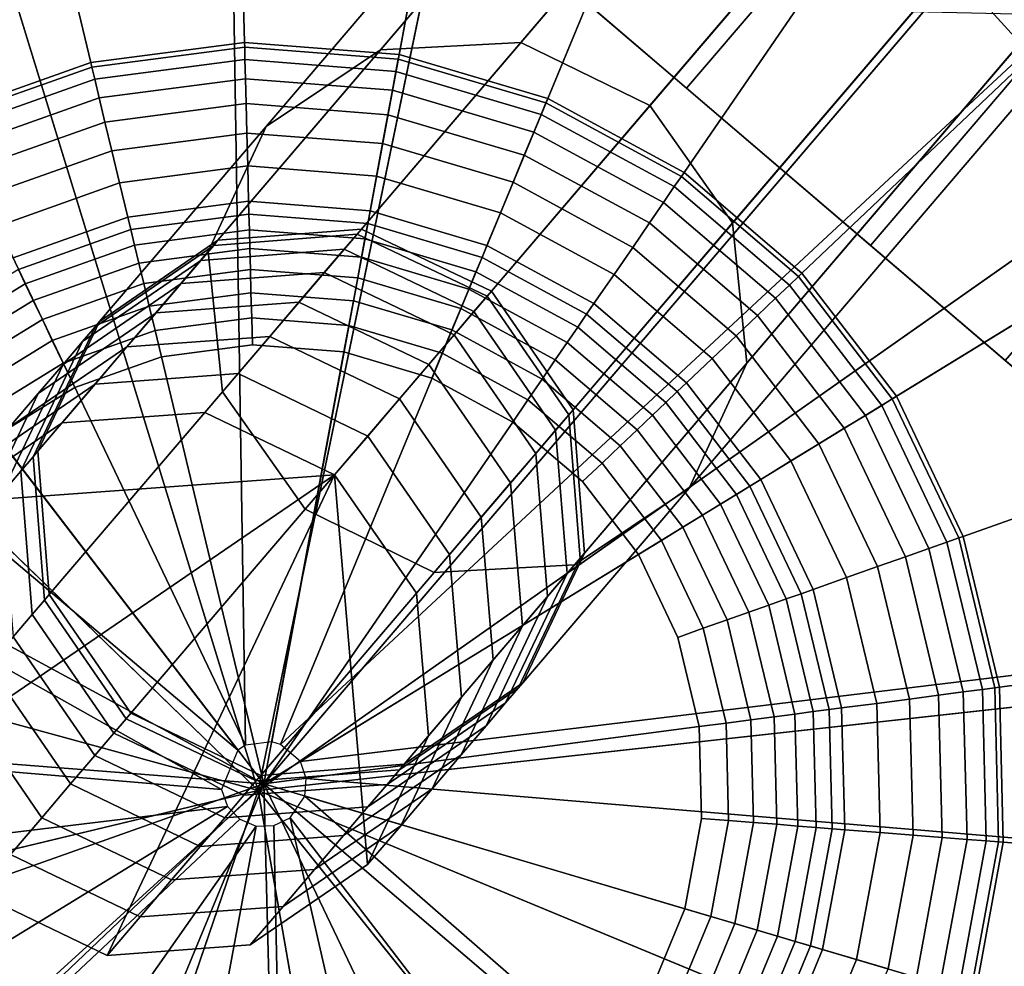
# Model space of a CAD drawing. Extents: x -43.1 to 43.1, y -41.3 to 41.3.
# Tile 11 of 256: x -27.581 to -27.032, y -32.362 to -31.834. Entities that reach past the tile are written whole.
import ezdxf

# ---------------------------------------------------------------- set-up
doc = ezdxf.new("R2010")
doc.units = 0
for name, color, linetype in [('CABLE.1', 18, 'CONTINUOUS'), ('LAMP', 7, 'CONTINUOUS'), ('LAMP_SUPPORT', 18, 'CONTINUOUS'), ('METAL_BASE', 254, 'CONTINUOUS')]:
    doc.layers.add(name, color=color, linetype=linetype)

msp = doc.modelspace()

# ---------------------------------------------------------------- linework, layer by layer
at = {"layer": 'CABLE.1'}
for points in [[(-27.1888, -31.5948, 24.5657), (-27.1319, -31.5603, 24.6119), (-27.3799, -31.8506, 25.2989), (-27.4438, -31.8934, 25.2723)], [(-27.1319, -31.5603, 24.6119), (-27.0587, -31.5621, 24.6457), (-27.3015, -31.8464, 25.3184), (-27.3799, -31.8506, 25.2989)], [(-27.0587, -31.5621, 24.6457), (-26.9886, -31.5996, 24.6581), (-27.2295, -31.8817, 25.3255), (-27.3015, -31.8464, 25.3184)], [(-27.2139, -31.6563, 24.5195), (-27.1888, -31.5948, 24.5657), (-27.4438, -31.8934, 25.2723), (-27.4761, -31.9632, 25.2456)], [(-26.9886, -31.5996, 24.6581), (-26.9406, -31.6629, 24.6457), (-27.1834, -31.9472, 25.3184), (-27.2295, -31.8817, 25.3255)], [(-27.2007, -31.7284, 24.4857), (-27.2139, -31.6563, 24.5195), (-27.4761, -31.9632, 25.2456), (-27.468, -32.0414, 25.2261)], [(-26.9406, -31.6629, 24.6457), (-26.9274, -31.735, 24.6119), (-27.1753, -32.0254, 25.2989), (-27.1834, -31.9472, 25.3184)], [(-27.1527, -31.7917, 24.4733), (-27.2007, -31.7284, 24.4857), (-27.468, -32.0414, 25.2261), (-27.4219, -32.1069, 25.219)], [(-26.9274, -31.735, 24.6119), (-26.9526, -31.7965, 24.5657), (-27.2076, -32.0952, 25.2723), (-27.1753, -32.0254, 25.2989)], [(-27.0826, -31.8293, 24.4857), (-27.1527, -31.7917, 24.4733), (-27.4219, -32.1069, 25.219), (-27.3499, -32.1422, 25.2261)], [(-26.9526, -31.7965, 24.5657), (-27.0094, -31.831, 24.5195), (-27.2715, -32.1379, 25.2456), (-27.2076, -32.0952, 25.2723)], [(-27.0094, -31.831, 24.5195), (-27.0826, -31.8293, 24.4857), (-27.3499, -32.1422, 25.2261), (-27.2715, -32.1379, 25.2456)], [(-27.3799, -31.8506, 25.2989), (-27.3015, -31.8464, 25.3184), (-27.3905, -31.9506, 26.0559), (-27.4706, -31.9568, 26.0499)], [(-27.3015, -31.8464, 25.3184), (-27.2295, -31.8817, 25.3255), (-27.318, -31.9853, 26.0581), (-27.3905, -31.9506, 26.0559)], [(-27.4438, -31.8934, 25.2723), (-27.3799, -31.8506, 25.2989), (-27.4706, -31.9568, 26.0499), (-27.5367, -32.0022, 26.0416)], [(-27.2295, -31.8817, 25.3255), (-27.1834, -31.9472, 25.3184), (-27.2724, -32.0515, 26.0559), (-27.318, -31.9853, 26.0581)], [(-27.4761, -31.9632, 25.2456), (-27.4438, -31.8934, 25.2723), (-27.5367, -32.0022, 26.0416), (-27.5712, -32.0746, 26.0334)], [(-27.4706, -31.9568, 26.0499), (-27.3905, -31.9506, 26.0559), (-27.3929, -31.9534, 26.1862), (-27.473, -31.9597, 26.1833)], [(-27.3905, -31.9506, 26.0559), (-27.318, -31.9853, 26.0581), (-27.3204, -31.988, 26.1872), (-27.3929, -31.9534, 26.1862)], [(-27.1834, -31.9472, 25.3184), (-27.1753, -32.0254, 25.2989), (-27.266, -32.1315, 26.0499), (-27.2724, -32.0515, 26.0559)], [(-27.473, -31.9597, 26.1833), (-27.3929, -31.9534, 26.1862), (-27.4002, -31.9619, 26.3426), (-27.4802, -31.9681, 26.3377)], [(-27.3929, -31.9534, 26.1862), (-27.3204, -31.988, 26.1872), (-27.3277, -31.9966, 26.3444), (-27.4002, -31.9619, 26.3426)], [(-27.5392, -32.0051, 26.1795), (-27.473, -31.9597, 26.1833), (-27.4802, -31.9681, 26.3377), (-27.5463, -32.0134, 26.331)], [(-27.5367, -32.0022, 26.0416), (-27.4706, -31.9568, 26.0499), (-27.473, -31.9597, 26.1833), (-27.5392, -32.0051, 26.1795)], [(-27.4802, -31.9681, 26.3377), (-27.4002, -31.9619, 26.3426), (-27.4113, -31.9749, 26.5091), (-27.4912, -31.981, 26.5027)], [(-27.4002, -31.9619, 26.3426), (-27.3277, -31.9966, 26.3444), (-27.3388, -32.0096, 26.5114), (-27.4113, -31.9749, 26.5091)], [(-27.468, -32.0414, 25.2261), (-27.4761, -31.9632, 25.2456), (-27.5712, -32.0746, 26.0334), (-27.5648, -32.1546, 26.0273)], [(-27.5463, -32.0134, 26.331), (-27.4802, -31.9681, 26.3377), (-27.4912, -31.981, 26.5027), (-27.5571, -32.0261, 26.4939)], [(-27.4912, -31.981, 26.5027), (-27.4113, -31.9749, 26.5091), (-27.4254, -31.9914, 26.6836), (-27.5052, -31.9973, 26.6762)], [(-27.4113, -31.9749, 26.5091), (-27.3388, -32.0096, 26.5114), (-27.3529, -32.0262, 26.6863), (-27.4254, -31.9914, 26.6836)], [(-27.5571, -32.0261, 26.4939), (-27.4912, -31.981, 26.5027), (-27.5052, -31.9973, 26.6762), (-27.571, -32.0424, 26.666)], [(-27.3204, -31.988, 26.1872), (-27.2748, -32.0543, 26.1862), (-27.2821, -32.0628, 26.3426), (-27.3277, -31.9966, 26.3444)], [(-27.318, -31.9853, 26.0581), (-27.2724, -32.0515, 26.0559), (-27.2748, -32.0543, 26.1862), (-27.3204, -31.988, 26.1872)], [(-27.5052, -31.9973, 26.6762), (-27.4254, -31.9914, 26.6836), (-27.4417, -32.0105, 26.8641), (-27.5214, -32.0164, 26.856)], [(-27.4254, -31.9914, 26.6836), (-27.3529, -32.0262, 26.6863), (-27.3692, -32.0453, 26.8671), (-27.4417, -32.0105, 26.8641)], [(-27.571, -32.0424, 26.666), (-27.5052, -31.9973, 26.6762), (-27.5214, -32.0164, 26.856), (-27.5872, -32.0613, 26.845)], [(-27.3277, -31.9966, 26.3444), (-27.2821, -32.0628, 26.3426), (-27.2932, -32.0758, 26.5091), (-27.3388, -32.0096, 26.5114)], [(-27.5738, -32.0777, 26.1756), (-27.5392, -32.0051, 26.1795), (-27.5463, -32.0134, 26.331), (-27.5807, -32.0858, 26.3243)], [(-27.5712, -32.0746, 26.0334), (-27.5367, -32.0022, 26.0416), (-27.5392, -32.0051, 26.1795), (-27.5738, -32.0777, 26.1756)], [(-27.5214, -32.0164, 26.856), (-27.4417, -32.0105, 26.8641), (-27.4594, -32.0313, 27.0486), (-27.5391, -32.0371, 27.0401)], [(-27.4417, -32.0105, 26.8641), (-27.3692, -32.0453, 26.8671), (-27.387, -32.0661, 27.0517), (-27.4594, -32.0313, 27.0486)], [(-27.3388, -32.0096, 26.5114), (-27.2932, -32.0758, 26.5091), (-27.3073, -32.0923, 26.6836), (-27.3529, -32.0262, 26.6863)], [(-27.5872, -32.0613, 26.845), (-27.5214, -32.0164, 26.856), (-27.5391, -32.0371, 27.0401), (-27.6048, -32.082, 27.0285)], [(-27.5807, -32.0858, 26.3243), (-27.5463, -32.0134, 26.331), (-27.5571, -32.0261, 26.4939), (-27.5914, -32.0983, 26.4852)], [(-27.5914, -32.0983, 26.4852), (-27.5571, -32.0261, 26.4939), (-27.571, -32.0424, 26.666), (-27.6052, -32.1144, 26.6559)], [(-27.3529, -32.0262, 26.6863), (-27.3073, -32.0923, 26.6836), (-27.3236, -32.1114, 26.8641), (-27.3692, -32.0453, 26.8671)], [(-27.1753, -32.0254, 25.2989), (-27.2076, -32.0952, 25.2723), (-27.3005, -32.2039, 26.0416), (-27.266, -32.1315, 26.0499)], [(-27.5391, -32.0371, 27.0401), (-27.4594, -32.0313, 27.0486), (-27.4779, -32.0529, 27.2346), (-27.5576, -32.0587, 27.2261)], [(-27.4594, -32.0313, 27.0486), (-27.387, -32.0661, 27.0517), (-27.4055, -32.0877, 27.2378), (-27.4779, -32.0529, 27.2346)], [(-27.6048, -32.082, 27.0285), (-27.5391, -32.0371, 27.0401), (-27.5576, -32.0587, 27.2261), (-27.6233, -32.1036, 27.2143)], [(-27.6052, -32.1144, 26.6559), (-27.571, -32.0424, 26.666), (-27.5872, -32.0613, 26.845), (-27.6213, -32.1333, 26.8339)], [(-27.4219, -32.1069, 25.219), (-27.468, -32.0414, 25.2261), (-27.5648, -32.1546, 26.0273), (-27.5192, -32.2208, 26.0251)], [(-27.3692, -32.0453, 26.8671), (-27.3236, -32.1114, 26.8641), (-27.3413, -32.1322, 27.0486), (-27.387, -32.0661, 27.0517)], [(-27.4055, -32.0877, 27.2378), (-27.6233, -32.1036, 27.2143), (-27.5576, -32.0587, 27.2261), (-27.4779, -32.0529, 27.2346)], [(-27.2748, -32.0543, 26.1862), (-27.2685, -32.1344, 26.1833), (-27.2757, -32.1428, 26.3377), (-27.2821, -32.0628, 26.3426)], [(-27.2724, -32.0515, 26.0559), (-27.266, -32.1315, 26.0499), (-27.2685, -32.1344, 26.1833), (-27.2748, -32.0543, 26.1862)], [(-27.387, -32.0661, 27.0517), (-27.3413, -32.1322, 27.0486), (-27.3598, -32.1538, 27.2346), (-27.4055, -32.0877, 27.2378)], [(-27.2821, -32.0628, 26.3426), (-27.2757, -32.1428, 26.3377), (-27.2866, -32.1557, 26.5027), (-27.2932, -32.0758, 26.5091)], [(-27.5648, -32.1546, 26.0273), (-27.5712, -32.0746, 26.0334), (-27.5738, -32.0777, 26.1756), (-27.5674, -32.1578, 26.1727)], [(-27.2932, -32.0758, 26.5091), (-27.2866, -32.1557, 26.5027), (-27.3006, -32.1721, 26.6762), (-27.3073, -32.0923, 26.6836)], [(-27.5674, -32.1578, 26.1727), (-27.5738, -32.0777, 26.1756), (-27.5807, -32.0858, 26.3243), (-27.5743, -32.1658, 26.3193)], [(-27.4055, -32.0877, 27.2378), (-27.6506, -32.2551, 27.194), (-27.6573, -32.1754, 27.2026), (-27.6233, -32.1036, 27.2143)], [(-27.4055, -32.0877, 27.2378), (-27.5325, -32.356, 27.194), (-27.6049, -32.3212, 27.1909), (-27.6506, -32.2551, 27.194)], [(-27.5743, -32.1658, 26.3193), (-27.5807, -32.0858, 26.3243), (-27.5914, -32.0983, 26.4852), (-27.5849, -32.1782, 26.4788)], [(-27.4055, -32.0877, 27.2378), (-27.3871, -32.3053, 27.2143), (-27.4527, -32.3501, 27.2026), (-27.5325, -32.356, 27.194)], [(-27.4055, -32.0877, 27.2378), (-27.3598, -32.1538, 27.2346), (-27.353, -32.2334, 27.2261), (-27.3871, -32.3053, 27.2143)], [(-27.3073, -32.0923, 26.6836), (-27.3006, -32.1721, 26.6762), (-27.3169, -32.1911, 26.856), (-27.3236, -32.1114, 26.8641)], [(-27.2076, -32.0952, 25.2723), (-27.2715, -32.1379, 25.2456), (-27.3666, -32.2493, 26.0334), (-27.3005, -32.2039, 26.0416)], [(-27.3499, -32.1422, 25.2261), (-27.4219, -32.1069, 25.219), (-27.5192, -32.2208, 26.0251), (-27.4467, -32.2555, 26.0273)], [(-27.3236, -32.1114, 26.8641), (-27.3169, -32.1911, 26.856), (-27.3346, -32.2118, 27.0401), (-27.3413, -32.1322, 27.0486)], [(-27.3413, -32.1322, 27.0486), (-27.3346, -32.2118, 27.0401), (-27.353, -32.2334, 27.2261), (-27.3598, -32.1538, 27.2346)], [(-27.266, -32.1315, 26.0499), (-27.3005, -32.2039, 26.0416), (-27.303, -32.2069, 26.1795), (-27.2685, -32.1344, 26.1833)], [(-27.2715, -32.1379, 25.2456), (-27.3499, -32.1422, 25.2261), (-27.4467, -32.2555, 26.0273), (-27.3666, -32.2493, 26.0334)], [(-27.2685, -32.1344, 26.1833), (-27.303, -32.2069, 26.1795), (-27.3101, -32.2151, 26.331), (-27.2757, -32.1428, 26.3377)], [(-27.2757, -32.1428, 26.3377), (-27.3101, -32.2151, 26.331), (-27.3209, -32.2279, 26.4939), (-27.2866, -32.1557, 26.5027)], [(-27.5219, -32.224, 26.1717), (-27.5674, -32.1578, 26.1727), (-27.5743, -32.1658, 26.3193), (-27.5287, -32.232, 26.3175)], [(-27.5192, -32.2208, 26.0251), (-27.5648, -32.1546, 26.0273), (-27.5674, -32.1578, 26.1727), (-27.5219, -32.224, 26.1717)], [(-27.2866, -32.1557, 26.5027), (-27.3209, -32.2279, 26.4939), (-27.3348, -32.2441, 26.666), (-27.3006, -32.1721, 26.6762)], [(-27.5287, -32.232, 26.3175), (-27.5743, -32.1658, 26.3193), (-27.5849, -32.1782, 26.4788), (-27.5393, -32.2444, 26.4765)], [(-27.3006, -32.1721, 26.6762), (-27.3348, -32.2441, 26.666), (-27.351, -32.263, 26.845), (-27.3169, -32.1911, 26.856)], [(-27.5393, -32.2444, 26.4765), (-27.5849, -32.1782, 26.4788), (-27.5986, -32.1942, 26.6485), (-27.5529, -32.2603, 26.6457)], [(-27.3169, -32.1911, 26.856), (-27.351, -32.263, 26.845), (-27.3686, -32.2837, 27.0285), (-27.3346, -32.2118, 27.0401)], [(-27.5529, -32.2603, 26.6457), (-27.5986, -32.1942, 26.6485), (-27.6146, -32.213, 26.8259), (-27.5689, -32.2791, 26.8229)], [(-27.3005, -32.2039, 26.0416), (-27.3666, -32.2493, 26.0334), (-27.3692, -32.2524, 26.1756), (-27.303, -32.2069, 26.1795)], [(-27.303, -32.2069, 26.1795), (-27.3692, -32.2524, 26.1756), (-27.3762, -32.2605, 26.3243), (-27.3101, -32.2151, 26.331)], [(-27.5689, -32.2791, 26.8229), (-27.6146, -32.213, 26.8259), (-27.6322, -32.2335, 27.0085), (-27.5865, -32.2996, 27.0054)], [(-27.3346, -32.2118, 27.0401), (-27.3686, -32.2837, 27.0285), (-27.3871, -32.3053, 27.2143), (-27.353, -32.2334, 27.2261)], [(-27.3101, -32.2151, 26.331), (-27.3762, -32.2605, 26.3243), (-27.3869, -32.273, 26.4852), (-27.3209, -32.2279, 26.4939)], [(-27.4493, -32.2586, 26.1727), (-27.5219, -32.224, 26.1717), (-27.5287, -32.232, 26.3175), (-27.4562, -32.2666, 26.3193)], [(-27.4467, -32.2555, 26.0273), (-27.5192, -32.2208, 26.0251), (-27.5219, -32.224, 26.1717), (-27.4493, -32.2586, 26.1727)], [(-27.3209, -32.2279, 26.4939), (-27.3869, -32.273, 26.4852), (-27.4006, -32.2891, 26.6559), (-27.3348, -32.2441, 26.666)], [(-27.4562, -32.2666, 26.3193), (-27.5287, -32.232, 26.3175), (-27.5393, -32.2444, 26.4765), (-27.4668, -32.2791, 26.4788)], [(-27.4668, -32.2791, 26.4788), (-27.5393, -32.2444, 26.4765), (-27.5529, -32.2603, 26.6457), (-27.4805, -32.2951, 26.6485)], [(-27.3348, -32.2441, 26.666), (-27.4006, -32.2891, 26.6559), (-27.4167, -32.308, 26.8339), (-27.351, -32.263, 26.845)], [(-27.3692, -32.2524, 26.1756), (-27.4493, -32.2586, 26.1727), (-27.4562, -32.2666, 26.3193), (-27.3762, -32.2605, 26.3243)], [(-27.3666, -32.2493, 26.0334), (-27.4467, -32.2555, 26.0273), (-27.4493, -32.2586, 26.1727), (-27.3692, -32.2524, 26.1756)], [(-27.4805, -32.2951, 26.6485), (-27.5529, -32.2603, 26.6457), (-27.5689, -32.2791, 26.8229), (-27.4965, -32.3138, 26.8259)], [(-27.3762, -32.2605, 26.3243), (-27.4562, -32.2666, 26.3193), (-27.4668, -32.2791, 26.4788), (-27.3869, -32.273, 26.4852)], [(-27.351, -32.263, 26.845), (-27.4167, -32.308, 26.8339), (-27.4343, -32.3286, 27.017), (-27.3686, -32.2837, 27.0285)], [(-27.3869, -32.273, 26.4852), (-27.4668, -32.2791, 26.4788), (-27.4805, -32.2951, 26.6485), (-27.4006, -32.2891, 26.6559)], [(-27.4965, -32.3138, 26.8259), (-27.5689, -32.2791, 26.8229), (-27.5865, -32.2996, 27.0054), (-27.5141, -32.3344, 27.0085)], [(-27.3686, -32.2837, 27.0285), (-27.4343, -32.3286, 27.017), (-27.4527, -32.3501, 27.2026), (-27.3871, -32.3053, 27.2143)], [(-27.4006, -32.2891, 26.6559), (-27.4805, -32.2951, 26.6485), (-27.4965, -32.3138, 26.8259), (-27.4167, -32.308, 26.8339)], [(-27.5141, -32.3344, 27.0085), (-27.5865, -32.2996, 27.0054), (-27.6049, -32.3212, 27.1909), (-27.5325, -32.356, 27.194)], [(-27.4167, -32.308, 26.8339), (-27.4965, -32.3138, 26.8259), (-27.5141, -32.3344, 27.0085), (-27.4343, -32.3286, 27.017)], [(-27.4343, -32.3286, 27.017), (-27.5141, -32.3344, 27.0085), (-27.5325, -32.356, 27.194), (-27.4527, -32.3501, 27.2026)]]:
    msp.add_3dface(points, dxfattribs=at)
at = {"layer": 'LAMP'}
for points in [[(-27.4838, -31.5074, 31.956), (-27.6708, -31.54, 31.956), (-27.4481, -32.264, 31.956), (-27.2945, -31.5223, 31.956)], [(-27.1149, -31.5838, 31.956), (-27.2945, -31.5223, 31.956), (-27.4481, -32.264, 31.956), (-26.9562, -31.688, 31.956)], [(-27.8439, -31.6182, 31.956), (-27.992, -31.7369, 31.956), (-27.4481, -32.264, 31.956), (-27.6708, -31.54, 31.956)], [(-27.4764, -31.6644, 35.0862), (-27.3264, -31.6762, 35.0862), (-27.4481, -32.264, 35.0862), (-27.6246, -31.6903, 35.0862)], [(-27.1841, -31.725, 35.0862), (-27.0583, -31.8076, 35.0862), (-27.4481, -32.264, 35.0862), (-27.3264, -31.6762, 35.0862)], [(-27.7617, -31.7522, 35.0862), (-27.6246, -31.6903, 35.0862), (-27.4481, -32.264, 35.0862), (-27.8791, -31.8463, 35.0862)], [(-26.9562, -31.688, 31.956), (-27.4481, -32.264, 31.956), (-26.8284, -31.8284, 31.956)], [(-26.99, -31.7277, 35.0649), (-26.8711, -31.8584, 35.0649), (-26.9571, -31.9188, 35.0862), (-27.0583, -31.8076, 35.0862)], [(-28.106, -31.8887, 31.956), (-28.1787, -32.0641, 31.956), (-27.4481, -32.264, 31.956), (-27.992, -31.7369, 31.956)], [(-27.0583, -31.8076, 35.0862), (-26.9571, -31.9188, 35.0862), (-27.4481, -32.264, 35.0862)], [(-26.7396, -31.9962, 31.956), (-26.8284, -31.8284, 31.956), (-27.4481, -32.264, 31.956), (-26.6953, -32.1808, 31.956)], [(-27.9694, -31.9666, 35.0862), (-27.8791, -31.8463, 35.0862), (-27.4481, -32.264, 35.0862), (-28.027, -32.1056, 35.0862)], [(-26.8867, -32.0518, 35.0862), (-26.8515, -32.1981, 35.0862), (-27.4481, -32.264, 35.0862), (-26.9571, -31.9188, 35.0862)], [(-28.2054, -32.2521, 31.956), (-28.1846, -32.4408, 31.956), (-27.4481, -32.264, 31.956), (-28.1787, -32.0641, 31.956)], [(-28.0482, -32.2545, 35.0862), (-28.027, -32.1056, 35.0862), (-27.4481, -32.264, 35.0862), (-28.0317, -32.4041, 35.0862)], [(-26.6982, -32.3707, 31.956), (-26.6953, -32.1808, 31.956), (-27.4481, -32.264, 31.956), (-26.7483, -32.5538, 31.956)], [(-26.8539, -32.3485, 35.0862), (-26.8936, -32.4936, 35.0862), (-27.4481, -32.264, 35.0862), (-26.8515, -32.1981, 35.0862)], [(-28.1175, -32.6184, 31.956), (-28.0083, -32.7737, 31.956), (-27.4481, -32.264, 31.956), (-28.1846, -32.4408, 31.956)], [(-27.9785, -32.5448, 35.0862), (-28.0317, -32.4041, 35.0862), (-27.4481, -32.264, 35.0862), (-27.892, -32.6679, 35.0862)], [(-27.8639, -32.897, 31.956), (-27.6934, -32.9805, 31.956), (-27.4481, -32.264, 31.956), (-28.0083, -32.7737, 31.956)], [(-27.7776, -32.7656, 35.0862), (-27.892, -32.6679, 35.0862), (-27.4481, -32.264, 35.0862), (-27.6425, -32.8318, 35.0862)], [(-27.5075, -33.0191, 31.956), (-27.3179, -33.0101, 31.956), (-27.4481, -32.264, 31.956), (-27.6934, -32.9805, 31.956)], [(-27.4952, -32.8623, 35.0862), (-27.6425, -32.8318, 35.0862), (-27.4481, -32.264, 35.0862), (-27.3449, -32.8552, 35.0862)], [(-27.2011, -32.811, 35.0862), (-27.3449, -32.8552, 35.0862), (-27.4481, -32.264, 35.0862), (-27.0728, -32.7324, 35.0862)], [(-27.1364, -32.9543, 31.956), (-26.9745, -32.8551, 31.956), (-27.4481, -32.264, 31.956), (-27.3179, -33.0101, 31.956)], [(-26.9681, -32.6243, 35.0862), (-27.0728, -32.7324, 35.0862), (-27.4481, -32.264, 35.0862), (-26.8936, -32.4936, 35.0862)], [(-26.8424, -32.7187, 31.956), (-26.7483, -32.5538, 31.956), (-27.4481, -32.264, 31.956), (-26.9745, -32.8551, 31.956)]]:
    msp.add_3dface(points, dxfattribs=at)
at = {"layer": 'LAMP_SUPPORT'}
for points in [[(-27.4553, -32.2387, 31.3898), (-27.8566, -31.3973, 31.3898), (-27.6682, -31.3306, 31.3898), (-27.47, -31.3045, 31.3898)], [(-27.4406, -32.2368, 31.3898), (-27.4553, -32.2387, 31.3898), (-27.47, -31.3045, 31.3898), (-27.2707, -31.3202, 31.3898)], [(-27.4358, -32.2382, 31.3898), (-27.4406, -32.2368, 31.3898), (-27.2707, -31.3202, 31.3898), (-27.0791, -31.377, 31.3898)], [(-27.4358, -32.2382, 31.3898), (-27.0791, -31.377, 31.3898), (-26.9034, -31.4724, 31.3898), (-26.7514, -31.6022, 31.3898)], [(-27.4553, -32.2387, 31.3898), (-27.4595, -32.2414, 31.3898), (-28.027, -31.5018, 31.3898), (-27.8566, -31.3973, 31.3898)], [(-27.4651, -31.4924, 27.6063), (-27.6243, -31.5133, 27.6063), (-27.5416, -31.8577, 27.6063), (-27.4558, -31.8464, 27.6063)], [(-27.305, -31.505, 27.6063), (-27.4651, -31.4924, 27.6063), (-27.4558, -31.8464, 27.6063), (-27.3695, -31.8532, 27.6063)], [(-27.4595, -32.2414, 31.3898), (-28.172, -31.6394, 31.3898), (-28.027, -31.5018, 31.3898)], [(-27.151, -31.5506, 27.6063), (-27.305, -31.505, 27.6063), (-27.3695, -31.8532, 27.6063), (-27.2865, -31.8777, 27.6063)], [(-27.6243, -31.5133, 27.6063), (-27.7757, -31.5669, 27.6063), (-27.6232, -31.8866, 27.6063), (-27.5416, -31.8577, 27.6063)], [(-27.0099, -31.6272, 27.6063), (-27.151, -31.5506, 27.6063), (-27.2865, -31.8777, 27.6063), (-27.2104, -31.9191, 27.6063)], [(-27.4246, -32.2478, 31.3898), (-27.4358, -32.2382, 31.3898), (-26.7514, -31.6022, 31.3898), (-26.6298, -31.7607, 31.3898)], [(-26.8877, -31.7315, 27.6063), (-27.0099, -31.6272, 27.6063), (-27.2104, -31.9191, 27.6063), (-27.1446, -31.9753, 27.6063)], [(-27.4595, -32.2414, 31.3898), (-27.4687, -32.2634, 31.3898), (-28.2852, -31.8041, 31.3898), (-28.172, -31.6394, 31.3898)], [(-26.79, -31.8589, 27.6063), (-26.8877, -31.7315, 27.6063), (-27.1446, -31.9753, 27.6063), (-27.0919, -32.0439, 27.6063)], [(-27.4246, -32.2478, 31.3898), (-26.6298, -31.7607, 31.3898), (-26.5437, -31.9412, 31.3898), (-26.4971, -32.1355, 31.3898)], [(-27.4687, -32.2634, 31.3898), (-28.3981, -32.1853, 31.3898), (-28.3617, -31.9888, 31.3898), (-28.2852, -31.8041, 31.3898)], [(-27.4558, -31.8464, 27.6063), (-27.5416, -31.8577, 27.6063), (-27.541, -31.8602, 27.5867), (-27.4557, -31.849, 27.5867)], [(-27.3695, -31.8532, 27.6063), (-27.4558, -31.8464, 27.6063), (-27.4557, -31.849, 27.5867), (-27.37, -31.8557, 27.5867)], [(-27.4557, -31.849, 27.5867), (-27.541, -31.8602, 27.5867), (-27.5394, -31.867, 27.5344), (-27.4556, -31.8559, 27.5344)], [(-27.37, -31.8557, 27.5867), (-27.4557, -31.849, 27.5867), (-27.4556, -31.8559, 27.5344), (-27.3713, -31.8626, 27.5344)], [(-27.5416, -31.8577, 27.6063), (-27.6232, -31.8866, 27.6063), (-27.6221, -31.8889, 27.5867), (-27.541, -31.8602, 27.5867)], [(-27.4556, -31.8559, 27.5344), (-27.5394, -31.867, 27.5344), (-27.5369, -31.8774, 27.4592), (-27.4553, -31.8667, 27.4592)], [(-27.3713, -31.8626, 27.5344), (-27.4556, -31.8559, 27.5344), (-27.4553, -31.8667, 27.4592), (-27.3732, -31.8731, 27.4592)], [(-27.2875, -31.8802, 27.5867), (-27.37, -31.8557, 27.5867), (-27.3713, -31.8626, 27.5344), (-27.2902, -31.8866, 27.5344)], [(-27.2865, -31.8777, 27.6063), (-27.3695, -31.8532, 27.6063), (-27.37, -31.8557, 27.5867), (-27.2875, -31.8802, 27.5867)], [(-27.541, -31.8602, 27.5867), (-27.6221, -31.8889, 27.5867), (-27.6191, -31.8952, 27.5344), (-27.5394, -31.867, 27.5344)], [(-27.2902, -31.8866, 27.5344), (-27.3713, -31.8626, 27.5344), (-27.3732, -31.8731, 27.4592), (-27.2943, -31.8965, 27.4592)], [(-26.7208, -32.0039, 27.6063), (-26.79, -31.8589, 27.6063), (-27.0919, -32.0439, 27.6063), (-27.0547, -32.1221, 27.6063)], [(-27.5394, -31.867, 27.5344), (-27.6191, -31.8952, 27.5344), (-27.6145, -31.9049, 27.4592), (-27.5369, -31.8774, 27.4592)], [(-27.4553, -31.8667, 27.4592), (-27.5369, -31.8774, 27.4592), (-27.5337, -31.8909, 27.3708), (-27.4549, -31.8805, 27.3708)], [(-27.3732, -31.8731, 27.4592), (-27.4553, -31.8667, 27.4592), (-27.4549, -31.8805, 27.3708), (-27.3757, -31.8868, 27.3708)], [(-27.2943, -31.8965, 27.4592), (-27.3732, -31.8731, 27.4592), (-27.3757, -31.8868, 27.3708), (-27.2996, -31.9093, 27.3708)], [(-27.5369, -31.8774, 27.4592), (-27.6145, -31.9049, 27.4592), (-27.6085, -31.9174, 27.3708), (-27.5337, -31.8909, 27.3708)], [(-27.2104, -31.9191, 27.6063), (-27.2865, -31.8777, 27.6063), (-27.2875, -31.8802, 27.5867), (-27.2119, -31.9212, 27.5867)], [(-27.4549, -31.8805, 27.3708), (-27.5337, -31.8909, 27.3708), (-27.5298, -31.9069, 27.2792), (-27.4545, -31.897, 27.2792)], [(-27.3757, -31.8868, 27.3708), (-27.4549, -31.8805, 27.3708), (-27.4545, -31.897, 27.2792), (-27.3787, -31.9029, 27.2792)], [(-27.2119, -31.9212, 27.5867), (-27.2875, -31.8802, 27.5867), (-27.2902, -31.8866, 27.5344), (-27.2159, -31.9269, 27.5344)], [(-27.2996, -31.9093, 27.3708), (-27.3757, -31.8868, 27.3708), (-27.3787, -31.9029, 27.2792), (-27.3059, -31.9245, 27.2792)], [(-27.2159, -31.9269, 27.5344), (-27.2902, -31.8866, 27.5344), (-27.2943, -31.8965, 27.4592), (-27.2219, -31.9358, 27.4592)], [(-27.5337, -31.8909, 27.3708), (-27.6085, -31.9174, 27.3708), (-27.6015, -31.9323, 27.2792), (-27.5298, -31.9069, 27.2792)], [(-27.4545, -31.897, 27.2792), (-27.5298, -31.9069, 27.2792), (-27.5255, -31.9248, 27.1939), (-27.454, -31.9154, 27.1939)], [(-27.3787, -31.9029, 27.2792), (-27.4545, -31.897, 27.2792), (-27.454, -31.9154, 27.1939), (-27.3821, -31.921, 27.1939)], [(-27.2219, -31.9358, 27.4592), (-27.2943, -31.8965, 27.4592), (-27.2996, -31.9093, 27.3708), (-27.2298, -31.9472, 27.3708)], [(-27.5298, -31.9069, 27.2792), (-27.6015, -31.9323, 27.2792), (-27.5935, -31.9489, 27.1939), (-27.5255, -31.9248, 27.1939)], [(-27.3059, -31.9245, 27.2792), (-27.3787, -31.9029, 27.2792), (-27.3821, -31.921, 27.1939), (-27.3129, -31.9415, 27.1939)], [(-27.2298, -31.9472, 27.3708), (-27.2996, -31.9093, 27.3708), (-27.3059, -31.9245, 27.2792), (-27.2391, -31.9608, 27.2792)], [(-27.454, -31.9154, 27.1939), (-27.5255, -31.9248, 27.1939), (-27.5209, -31.944, 27.1249), (-27.4535, -31.9351, 27.1249)], [(-27.3821, -31.921, 27.1939), (-27.454, -31.9154, 27.1939), (-27.4535, -31.9351, 27.1249), (-27.3857, -31.9405, 27.1249)], [(-27.3129, -31.9415, 27.1939), (-27.3821, -31.921, 27.1939), (-27.3857, -31.9405, 27.1249), (-27.3205, -31.9598, 27.1249)], [(-27.1465, -31.9771, 27.5867), (-27.2119, -31.9212, 27.5867), (-27.2159, -31.9269, 27.5344), (-27.1516, -31.9819, 27.5344)], [(-27.1446, -31.9753, 27.6063), (-27.2104, -31.9191, 27.6063), (-27.2119, -31.9212, 27.5867), (-27.1465, -31.9771, 27.5867)], [(-27.5255, -31.9248, 27.1939), (-27.5935, -31.9489, 27.1939), (-27.585, -31.9667, 27.1249), (-27.5209, -31.944, 27.1249)], [(-27.2391, -31.9608, 27.2792), (-27.3059, -31.9245, 27.2792), (-27.3129, -31.9415, 27.1939), (-27.2495, -31.9759, 27.1939)], [(-27.1516, -31.9819, 27.5344), (-27.2159, -31.9269, 27.5344), (-27.2219, -31.9358, 27.4592), (-27.1593, -31.9892, 27.4592)], [(-27.4535, -31.9351, 27.1249), (-27.5209, -31.944, 27.1249), (-27.5192, -31.9509, 27.1077), (-27.4533, -31.9423, 27.1077)], [(-27.3857, -31.9405, 27.1249), (-27.4535, -31.9351, 27.1249), (-27.4533, -31.9423, 27.1077), (-27.387, -31.9475, 27.1077)], [(-27.1593, -31.9892, 27.4592), (-27.2219, -31.9358, 27.4592), (-27.2298, -31.9472, 27.3708), (-27.1694, -31.9988, 27.3708)], [(-27.5209, -31.944, 27.1249), (-27.585, -31.9667, 27.1249), (-27.5819, -31.9731, 27.1077), (-27.5192, -31.9509, 27.1077)], [(-27.4533, -31.9423, 27.1077), (-27.5192, -31.9509, 27.1077), (-27.5172, -31.9595, 27.0919), (-27.4531, -31.9511, 27.0919)], [(-27.387, -31.9475, 27.1077), (-27.4533, -31.9423, 27.1077), (-27.4531, -31.9511, 27.0919), (-27.3886, -31.9561, 27.0919)], [(-27.3205, -31.9598, 27.1249), (-27.3857, -31.9405, 27.1249), (-27.387, -31.9475, 27.1077), (-27.3232, -31.9664, 27.1077)], [(-27.2495, -31.9759, 27.1939), (-27.3129, -31.9415, 27.1939), (-27.3205, -31.9598, 27.1249), (-27.2607, -31.9922, 27.1249)], [(-27.5192, -31.9509, 27.1077), (-27.5819, -31.9731, 27.1077), (-27.5782, -31.9811, 27.0919), (-27.5172, -31.9595, 27.0919)], [(-27.4531, -31.9511, 27.0919), (-27.5172, -31.9595, 27.0919), (-27.5148, -31.9696, 27.0779), (-27.4528, -31.9614, 27.0779)], [(-27.3886, -31.9561, 27.0919), (-27.4531, -31.9511, 27.0919), (-27.4528, -31.9614, 27.0779), (-27.3905, -31.9663, 27.0779)], [(-27.3232, -31.9664, 27.1077), (-27.387, -31.9475, 27.1077), (-27.3886, -31.9561, 27.0919), (-27.3266, -31.9745, 27.0919)], [(-27.1694, -31.9988, 27.3708), (-27.2298, -31.9472, 27.3708), (-27.2391, -31.9608, 27.2792), (-27.1813, -32.0101, 27.2792)], [(-27.3266, -31.9745, 27.0919), (-27.3886, -31.9561, 27.0919), (-27.3905, -31.9663, 27.0779), (-27.3306, -31.9841, 27.0779)], [(-27.5172, -31.9595, 27.0919), (-27.5782, -31.9811, 27.0919), (-27.5737, -31.9904, 27.0779), (-27.5148, -31.9696, 27.0779)], [(-27.4528, -31.9614, 27.0779), (-27.5148, -31.9696, 27.0779), (-27.512, -31.981, 27.0662), (-27.4525, -31.9731, 27.0662)], [(-27.3905, -31.9663, 27.0779), (-27.4528, -31.9614, 27.0779), (-27.4525, -31.9731, 27.0662), (-27.3926, -31.9779, 27.0662)], [(-27.2607, -31.9922, 27.1249), (-27.3205, -31.9598, 27.1249), (-27.3232, -31.9664, 27.1077), (-27.2648, -31.9981, 27.1077)], [(-27.1813, -32.0101, 27.2792), (-27.2391, -31.9608, 27.2792), (-27.2495, -31.9759, 27.1939), (-27.1947, -32.0228, 27.1939)], [(-27.3306, -31.9841, 27.0779), (-27.3905, -31.9663, 27.0779), (-27.3926, -31.9779, 27.0662), (-27.3351, -31.9949, 27.0662)], [(-27.2648, -31.9981, 27.1077), (-27.3232, -31.9664, 27.1077), (-27.3266, -31.9745, 27.0919), (-27.2698, -32.0054, 27.0919)], [(-27.5819, -31.9731, 27.1077), (-27.6387, -32.0079, 27.1077), (-27.6333, -32.0149, 27.0919), (-27.5782, -31.9811, 27.0919)], [(-27.5148, -31.9696, 27.0779), (-27.5737, -31.9904, 27.0779), (-27.5686, -32.001, 27.0662), (-27.512, -31.981, 27.0662)], [(-27.4525, -31.9731, 27.0662), (-27.512, -31.981, 27.0662), (-27.509, -31.9936, 27.0573), (-27.4522, -31.9861, 27.0573)], [(-27.3926, -31.9779, 27.0662), (-27.4525, -31.9731, 27.0662), (-27.4522, -31.9861, 27.0573), (-27.395, -31.9906, 27.0573)], [(-27.3351, -31.9949, 27.0662), (-27.3926, -31.9779, 27.0662), (-27.395, -31.9906, 27.0573), (-27.34, -32.0069, 27.0573)], [(-27.2698, -32.0054, 27.0919), (-27.3266, -31.9745, 27.0919), (-27.3306, -31.9841, 27.0779), (-27.2756, -32.0139, 27.0779)], [(-27.1947, -32.0228, 27.1939), (-27.2495, -31.9759, 27.1939), (-27.2607, -31.9922, 27.1249), (-27.209, -32.0364, 27.1249)], [(-27.0942, -32.0453, 27.5867), (-27.1465, -31.9771, 27.5867), (-27.1516, -31.9819, 27.5344), (-27.1001, -32.049, 27.5344)], [(-27.0919, -32.0439, 27.6063), (-27.1446, -31.9753, 27.6063), (-27.1465, -31.9771, 27.5867), (-27.0942, -32.0453, 27.5867)], [(-27.5782, -31.9811, 27.0919), (-27.6333, -32.0149, 27.0919), (-27.627, -32.0231, 27.0779), (-27.5737, -31.9904, 27.0779)], [(-27.512, -31.981, 27.0662), (-27.5686, -32.001, 27.0662), (-27.5631, -32.0128, 27.0573), (-27.509, -31.9936, 27.0573)], [(-27.2756, -32.0139, 27.0779), (-27.3306, -31.9841, 27.0779), (-27.3351, -31.9949, 27.0662), (-27.2823, -32.0236, 27.0662)], [(-27.1001, -32.049, 27.5344), (-27.1516, -31.9819, 27.5344), (-27.1593, -31.9892, 27.4592), (-27.1092, -32.0546, 27.4592)], [(-27.4522, -31.9861, 27.0573), (-27.509, -31.9936, 27.0573), (-27.5057, -32.0073, 27.0516), (-27.4518, -32.0002, 27.0516)], [(-27.395, -31.9906, 27.0573), (-27.4522, -31.9861, 27.0573), (-27.4518, -32.0002, 27.0516), (-27.3976, -32.0045, 27.0516)], [(-27.1092, -32.0546, 27.4592), (-27.1593, -31.9892, 27.4592), (-27.1694, -31.9988, 27.3708), (-27.1211, -32.0618, 27.3708)], [(-27.5737, -31.9904, 27.0779), (-27.627, -32.0231, 27.0779), (-27.6198, -32.0324, 27.0662), (-27.5686, -32.001, 27.0662)], [(-27.509, -31.9936, 27.0573), (-27.5631, -32.0128, 27.0573), (-27.557, -32.0255, 27.0516), (-27.5057, -32.0073, 27.0516)], [(-27.34, -32.0069, 27.0573), (-27.395, -31.9906, 27.0573), (-27.3976, -32.0045, 27.0516), (-27.3454, -32.0199, 27.0516)], [(-27.2823, -32.0236, 27.0662), (-27.3351, -31.9949, 27.0662), (-27.34, -32.0069, 27.0573), (-27.2896, -32.0343, 27.0573)], [(-27.209, -32.0364, 27.1249), (-27.2607, -31.9922, 27.1249), (-27.2648, -31.9981, 27.1077), (-27.2142, -32.0413, 27.1077)], [(-27.4518, -32.0002, 27.0516), (-27.5057, -32.0073, 27.0516), (-27.5022, -32.0219, 27.0496), (-27.4514, -32.0152, 27.0496)], [(-27.3976, -32.0045, 27.0516), (-27.4518, -32.0002, 27.0516), (-27.4514, -32.0152, 27.0496), (-27.4003, -32.0192, 27.0496)], [(-27.2142, -32.0413, 27.1077), (-27.2648, -31.9981, 27.1077), (-27.2698, -32.0054, 27.0919), (-27.2206, -32.0474, 27.0919)], [(-27.1211, -32.0618, 27.3708), (-27.1694, -31.9988, 27.3708), (-27.1813, -32.0101, 27.2792), (-27.1351, -32.0704, 27.2792)], [(-27.5686, -32.001, 27.0662), (-27.6198, -32.0324, 27.0662), (-27.6119, -32.0427, 27.0573), (-27.5631, -32.0128, 27.0573)], [(-27.3454, -32.0199, 27.0516), (-27.3976, -32.0045, 27.0516), (-27.4003, -32.0192, 27.0496), (-27.3512, -32.0338, 27.0496)], [(-27.2206, -32.0474, 27.0919), (-27.2698, -32.0054, 27.0919), (-27.2756, -32.0139, 27.0779), (-27.2281, -32.0545, 27.0779)], [(-26.6833, -32.16, 27.6063), (-26.7208, -32.0039, 27.6063), (-27.0547, -32.1221, 27.6063), (-27.0344, -32.2063, 27.6063)], [(-27.5057, -32.0073, 27.0516), (-27.557, -32.0255, 27.0516), (-27.5505, -32.039, 27.0496), (-27.5022, -32.0219, 27.0496)], [(-27.2896, -32.0343, 27.0573), (-27.34, -32.0069, 27.0573), (-27.3454, -32.0199, 27.0516), (-27.2976, -32.0459, 27.0516)], [(-27.1351, -32.0704, 27.2792), (-27.1813, -32.0101, 27.2792), (-27.1947, -32.0228, 27.1939), (-27.1508, -32.08, 27.1939)], [(-27.5631, -32.0128, 27.0573), (-27.6119, -32.0427, 27.0573), (-27.6034, -32.0539, 27.0516), (-27.557, -32.0255, 27.0516)], [(-27.4003, -32.0192, 27.0496), (-27.4514, -32.0152, 27.0496), (-27.5022, -32.0219, 27.0496), (-27.445, -32.2603, 27.0496)], [(-27.2281, -32.0545, 27.0779), (-27.2756, -32.0139, 27.0779), (-27.2823, -32.0236, 27.0662), (-27.2366, -32.0626, 27.0662)], [(-27.5022, -32.0219, 27.0496), (-27.5505, -32.039, 27.0496), (-27.5942, -32.0658, 27.0496), (-27.445, -32.2603, 27.0496)], [(-27.3061, -32.0583, 27.0496), (-27.3512, -32.0338, 27.0496), (-27.4003, -32.0192, 27.0496), (-27.445, -32.2603, 27.0496)], [(-27.2976, -32.0459, 27.0516), (-27.3454, -32.0199, 27.0516), (-27.3512, -32.0338, 27.0496), (-27.3061, -32.0583, 27.0496)], [(-27.557, -32.0255, 27.0516), (-27.6034, -32.0539, 27.0516), (-27.5942, -32.0658, 27.0496), (-27.5505, -32.039, 27.0496)], [(-27.2366, -32.0626, 27.0662), (-27.2823, -32.0236, 27.0662), (-27.2896, -32.0343, 27.0573), (-27.246, -32.0715, 27.0573)], [(-27.1508, -32.08, 27.1939), (-27.1947, -32.0228, 27.1939), (-27.209, -32.0364, 27.1249), (-27.1676, -32.0903, 27.1249)], [(-27.246, -32.0715, 27.0573), (-27.2896, -32.0343, 27.0573), (-27.2976, -32.0459, 27.0516), (-27.2562, -32.0812, 27.0516)], [(-27.1676, -32.0903, 27.1249), (-27.209, -32.0364, 27.1249), (-27.2142, -32.0413, 27.1077), (-27.1737, -32.0941, 27.1077)], [(-27.1737, -32.0941, 27.1077), (-27.2142, -32.0413, 27.1077), (-27.2206, -32.0474, 27.0919), (-27.1812, -32.0987, 27.0919)], [(-27.0547, -32.1221, 27.6063), (-27.0919, -32.0439, 27.6063), (-27.0942, -32.0453, 27.5867), (-27.0571, -32.123, 27.5867)], [(-27.2562, -32.0812, 27.0516), (-27.2976, -32.0459, 27.0516), (-27.3061, -32.0583, 27.0496), (-27.2671, -32.0915, 27.0496)], [(-27.1812, -32.0987, 27.0919), (-27.2206, -32.0474, 27.0919), (-27.2281, -32.0545, 27.0779), (-27.19, -32.1041, 27.0779)], [(-27.0637, -32.1253, 27.5344), (-27.1001, -32.049, 27.5344), (-27.1092, -32.0546, 27.4592), (-27.0738, -32.1289, 27.4592)], [(-27.0571, -32.123, 27.5867), (-27.0942, -32.0453, 27.5867), (-27.1001, -32.049, 27.5344), (-27.0637, -32.1253, 27.5344)], [(-27.19, -32.1041, 27.0779), (-27.2281, -32.0545, 27.0779), (-27.2366, -32.0626, 27.0662), (-27.2001, -32.1102, 27.0662)], [(-27.0738, -32.1289, 27.4592), (-27.1092, -32.0546, 27.4592), (-27.1211, -32.0618, 27.3708), (-27.0869, -32.1335, 27.3708)], [(-27.2359, -32.1322, 27.0496), (-27.2671, -32.0915, 27.0496), (-27.3061, -32.0583, 27.0496), (-27.445, -32.2603, 27.0496)], [(-27.6314, -32.1011, 27.0496), (-27.6604, -32.1433, 27.0496), (-27.445, -32.2603, 27.0496), (-27.5942, -32.0658, 27.0496)], [(-27.2001, -32.1102, 27.0662), (-27.2366, -32.0626, 27.0662), (-27.246, -32.0715, 27.0573), (-27.2111, -32.117, 27.0573)], [(-27.0869, -32.1335, 27.3708), (-27.1211, -32.0618, 27.3708), (-27.1351, -32.0704, 27.2792), (-27.1024, -32.139, 27.2792)], [(-27.2111, -32.117, 27.0573), (-27.246, -32.0715, 27.0573), (-27.2562, -32.0812, 27.0516), (-27.2231, -32.1244, 27.0516)], [(-27.1024, -32.139, 27.2792), (-27.1351, -32.0704, 27.2792), (-27.1508, -32.08, 27.1939), (-27.1197, -32.1451, 27.1939)], [(-27.2231, -32.1244, 27.0516), (-27.2562, -32.0812, 27.0516), (-27.2671, -32.0915, 27.0496), (-27.2359, -32.1322, 27.0496)], [(-27.1197, -32.1451, 27.1939), (-27.1508, -32.08, 27.1939), (-27.1676, -32.0903, 27.1249), (-27.1384, -32.1517, 27.1249)], [(-27.1384, -32.1517, 27.1249), (-27.1676, -32.0903, 27.1249), (-27.1737, -32.0941, 27.1077), (-27.1451, -32.1541, 27.1077)], [(-27.1534, -32.157, 27.0919), (-27.1812, -32.0987, 27.0919), (-27.19, -32.1041, 27.0779), (-27.1631, -32.1605, 27.0779)], [(-27.1451, -32.1541, 27.1077), (-27.1737, -32.0941, 27.1077), (-27.1812, -32.0987, 27.0919), (-27.1534, -32.157, 27.0919)], [(-27.1631, -32.1605, 27.0779), (-27.19, -32.1041, 27.0779), (-27.2001, -32.1102, 27.0662), (-27.1742, -32.1644, 27.0662)], [(-27.1742, -32.1644, 27.0662), (-27.2001, -32.1102, 27.0662), (-27.2111, -32.117, 27.0573), (-27.1864, -32.1687, 27.0573)], [(-27.1864, -32.1687, 27.0573), (-27.2111, -32.117, 27.0573), (-27.2231, -32.1244, 27.0516), (-27.1997, -32.1734, 27.0516)], [(-27.1997, -32.1734, 27.0516), (-27.2231, -32.1244, 27.0516), (-27.2359, -32.1322, 27.0496), (-27.2139, -32.1785, 27.0496)], [(-27.0439, -32.2075, 27.5344), (-27.0637, -32.1253, 27.5344), (-27.0738, -32.1289, 27.4592), (-27.0546, -32.2089, 27.4592)], [(-27.037, -32.2066, 27.5867), (-27.0571, -32.123, 27.5867), (-27.0637, -32.1253, 27.5344), (-27.0439, -32.2075, 27.5344)], [(-27.0344, -32.2063, 27.6063), (-27.0547, -32.1221, 27.6063), (-27.0571, -32.123, 27.5867), (-27.037, -32.2066, 27.5867)], [(-27.2019, -32.2283, 27.0496), (-27.2139, -32.1785, 27.0496), (-27.2359, -32.1322, 27.0496), (-27.445, -32.2603, 27.0496)], [(-27.0546, -32.2089, 27.4592), (-27.0738, -32.1289, 27.4592), (-27.0869, -32.1335, 27.3708), (-27.0683, -32.2107, 27.3708)], [(-27.4213, -32.2572, 31.3898), (-27.4246, -32.2478, 31.3898), (-26.4971, -32.1355, 31.3898), (-26.4918, -32.3353, 31.3898)], [(-27.0683, -32.2107, 27.3708), (-27.0869, -32.1335, 27.3708), (-27.1024, -32.139, 27.2792), (-27.0846, -32.2129, 27.2792)], [(-27.6604, -32.1433, 27.0496), (-27.6801, -32.1907, 27.0496), (-27.6894, -32.2411, 27.0496), (-27.445, -32.2603, 27.0496)], [(-27.0846, -32.2129, 27.2792), (-27.1024, -32.139, 27.2792), (-27.1197, -32.1451, 27.1939), (-27.1029, -32.2153, 27.1939)], [(-27.1029, -32.2153, 27.1939), (-27.1197, -32.1451, 27.1939), (-27.1384, -32.1517, 27.1249), (-27.1225, -32.2178, 27.1249)], [(-27.1295, -32.2188, 27.1077), (-27.1451, -32.1541, 27.1077), (-27.1534, -32.157, 27.0919), (-27.1383, -32.2199, 27.0919)], [(-27.1225, -32.2178, 27.1249), (-27.1384, -32.1517, 27.1249), (-27.1451, -32.1541, 27.1077), (-27.1295, -32.2188, 27.1077)], [(-27.1383, -32.2199, 27.0919), (-27.1534, -32.157, 27.0919), (-27.1631, -32.1605, 27.0779), (-27.1485, -32.2213, 27.0779)], [(-26.6791, -32.3206, 27.6063), (-26.6833, -32.16, 27.6063), (-27.0344, -32.2063, 27.6063), (-27.0322, -32.2928, 27.6063)], [(-27.1602, -32.2228, 27.0662), (-27.1742, -32.1644, 27.0662), (-27.1864, -32.1687, 27.0573), (-27.1731, -32.2245, 27.0573)], [(-27.1485, -32.2213, 27.0779), (-27.1631, -32.1605, 27.0779), (-27.1742, -32.1644, 27.0662), (-27.1602, -32.2228, 27.0662)], [(-27.1731, -32.2245, 27.0573), (-27.1864, -32.1687, 27.0573), (-27.1997, -32.1734, 27.0516), (-27.187, -32.2263, 27.0516)], [(-27.187, -32.2263, 27.0516), (-27.1997, -32.1734, 27.0516), (-27.2139, -32.1785, 27.0496), (-27.2019, -32.2283, 27.0496)], [(-27.4687, -32.2634, 31.3898), (-27.4653, -32.2728, 31.3898), (-28.3929, -32.3851, 31.3898), (-28.3981, -32.1853, 31.3898)], [(-27.0524, -32.2912, 27.4592), (-27.0546, -32.2089, 27.4592), (-27.0683, -32.2107, 27.3708), (-27.0663, -32.2901, 27.3708)], [(-27.0417, -32.292, 27.5344), (-27.0439, -32.2075, 27.5344), (-27.0546, -32.2089, 27.4592), (-27.0524, -32.2912, 27.4592)], [(-27.0348, -32.2926, 27.5867), (-27.037, -32.2066, 27.5867), (-27.0439, -32.2075, 27.5344), (-27.0417, -32.292, 27.5344)], [(-27.0322, -32.2928, 27.6063), (-27.0344, -32.2063, 27.6063), (-27.037, -32.2066, 27.5867), (-27.0348, -32.2926, 27.5867)], [(-27.0826, -32.2888, 27.2792), (-27.0846, -32.2129, 27.2792), (-27.1029, -32.2153, 27.1939), (-27.101, -32.2874, 27.1939)], [(-27.0663, -32.2901, 27.3708), (-27.0683, -32.2107, 27.3708), (-27.0846, -32.2129, 27.2792), (-27.0826, -32.2888, 27.2792)], [(-27.1366, -32.2846, 27.0919), (-27.1383, -32.2199, 27.0919), (-27.1485, -32.2213, 27.0779), (-27.1469, -32.2838, 27.0779)], [(-27.1278, -32.2853, 27.1077), (-27.1295, -32.2188, 27.1077), (-27.1383, -32.2199, 27.0919), (-27.1366, -32.2846, 27.0919)], [(-27.1207, -32.2858, 27.1249), (-27.1225, -32.2178, 27.1249), (-27.1295, -32.2188, 27.1077), (-27.1278, -32.2853, 27.1077)], [(-27.101, -32.2874, 27.1939), (-27.1029, -32.2153, 27.1939), (-27.1225, -32.2178, 27.1249), (-27.1207, -32.2858, 27.1249)], [(-27.1716, -32.2818, 27.0573), (-27.1731, -32.2245, 27.0573), (-27.187, -32.2263, 27.0516), (-27.1856, -32.2807, 27.0516)], [(-27.1586, -32.2828, 27.0662), (-27.1602, -32.2228, 27.0662), (-27.1731, -32.2245, 27.0573), (-27.1716, -32.2818, 27.0573)], [(-27.1469, -32.2838, 27.0779), (-27.1485, -32.2213, 27.0779), (-27.1602, -32.2228, 27.0662), (-27.1586, -32.2828, 27.0662)], [(-27.2099, -32.3299, 27.0496), (-27.2006, -32.2795, 27.0496), (-27.2019, -32.2283, 27.0496), (-27.445, -32.2603, 27.0496)], [(-27.1856, -32.2807, 27.0516), (-27.187, -32.2263, 27.0516), (-27.2019, -32.2283, 27.0496), (-27.2006, -32.2795, 27.0496)], [(-27.6894, -32.2411, 27.0496), (-27.6881, -32.2923, 27.0496), (-27.6761, -32.3421, 27.0496), (-27.445, -32.2603, 27.0496)], [(-27.4221, -32.2671, 31.3898), (-27.4213, -32.2572, 31.3898), (-26.4918, -32.3353, 31.3898), (-26.5283, -32.5319, 31.3898)], [(-27.6761, -32.3421, 27.0496), (-27.654, -32.3884, 27.0496), (-27.6228, -32.4291, 27.0496), (-27.445, -32.2603, 27.0496)], [(-27.6228, -32.4291, 27.0496), (-27.5838, -32.4624, 27.0496), (-27.5388, -32.4868, 27.0496), (-27.445, -32.2603, 27.0496)], [(-27.5388, -32.4868, 27.0496), (-27.4897, -32.5014, 27.0496), (-27.4386, -32.5054, 27.0496), (-27.445, -32.2603, 27.0496)], [(-27.4386, -32.5054, 27.0496), (-27.3877, -32.4987, 27.0496), (-27.3394, -32.4816, 27.0496), (-27.445, -32.2603, 27.0496)], [(-27.3394, -32.4816, 27.0496), (-27.2957, -32.4548, 27.0496), (-27.2585, -32.4195, 27.0496), (-27.445, -32.2603, 27.0496)], [(-27.2585, -32.4195, 27.0496), (-27.2295, -32.3773, 27.0496), (-27.2099, -32.3299, 27.0496), (-27.445, -32.2603, 27.0496)], [(-27.4304, -32.2792, 31.3898), (-27.4221, -32.2671, 31.3898), (-26.718, -32.8812, 31.3898), (-26.8629, -33.0188, 31.3898)], [(-27.4221, -32.2671, 31.3898), (-26.5283, -32.5319, 31.3898), (-26.6047, -32.7165, 31.3898), (-26.718, -32.8812, 31.3898)], [(-27.4653, -32.2728, 31.3898), (-28.2602, -32.7599, 31.3898), (-28.3462, -32.5795, 31.3898), (-28.3929, -32.3851, 31.3898)], [(-27.4653, -32.2728, 31.3898), (-27.4585, -32.28, 31.3898), (-28.1385, -32.9184, 31.3898), (-28.2602, -32.7599, 31.3898)], [(-27.4585, -32.28, 31.3898), (-27.4493, -32.2838, 31.3898), (-27.9865, -33.0483, 31.3898), (-28.1385, -32.9184, 31.3898)], [(-27.4394, -32.2835, 31.3898), (-27.4304, -32.2792, 31.3898), (-27.2218, -33.19, 31.3898), (-27.4199, -33.2161, 31.3898)], [(-27.4304, -32.2792, 31.3898), (-26.8629, -33.0188, 31.3898), (-27.0334, -33.1233, 31.3898), (-27.2218, -33.19, 31.3898)], [(-27.1955, -32.3342, 27.0516), (-27.1856, -32.2807, 27.0516), (-27.2006, -32.2795, 27.0496), (-27.2099, -32.3299, 27.0496)], [(-27.182, -32.3382, 27.0573), (-27.1716, -32.2818, 27.0573), (-27.1856, -32.2807, 27.0516), (-27.1955, -32.3342, 27.0516)], [(-27.4493, -32.2838, 31.3898), (-27.6192, -33.2004, 31.3898), (-27.8109, -33.1436, 31.3898), (-27.9865, -33.0483, 31.3898)], [(-27.4493, -32.2838, 31.3898), (-27.4394, -32.2835, 31.3898), (-27.4199, -33.2161, 31.3898), (-27.6192, -33.2004, 31.3898)], [(-27.1696, -32.3419, 27.0662), (-27.1586, -32.2828, 27.0662), (-27.1716, -32.2818, 27.0573), (-27.182, -32.3382, 27.0573)], [(-27.1583, -32.3452, 27.0779), (-27.1469, -32.2838, 27.0779), (-27.1586, -32.2828, 27.0662), (-27.1696, -32.3419, 27.0662)], [(-27.1484, -32.3482, 27.0919), (-27.1366, -32.2846, 27.0919), (-27.1469, -32.2838, 27.0779), (-27.1583, -32.3452, 27.0779)], [(-27.1399, -32.3507, 27.1077), (-27.1278, -32.2853, 27.1077), (-27.1366, -32.2846, 27.0919), (-27.1484, -32.3482, 27.0919)], [(-27.1331, -32.3527, 27.1249), (-27.1207, -32.2858, 27.1249), (-27.1278, -32.2853, 27.1077), (-27.1399, -32.3507, 27.1077)], [(-27.1141, -32.3583, 27.1939), (-27.101, -32.2874, 27.1939), (-27.1207, -32.2858, 27.1249), (-27.1331, -32.3527, 27.1249)], [(-27.0965, -32.3635, 27.2792), (-27.0826, -32.2888, 27.2792), (-27.101, -32.2874, 27.1939), (-27.1141, -32.3583, 27.1939)], [(-27.0807, -32.3682, 27.3708), (-27.0663, -32.2901, 27.3708), (-27.0826, -32.2888, 27.2792), (-27.0965, -32.3635, 27.2792)], [(-27.0674, -32.3721, 27.4592), (-27.0524, -32.2912, 27.4592), (-27.0663, -32.2901, 27.3708), (-27.0807, -32.3682, 27.3708)], [(-27.0571, -32.3752, 27.5344), (-27.0417, -32.292, 27.5344), (-27.0524, -32.2912, 27.4592), (-27.0674, -32.3721, 27.4592)], [(-27.0505, -32.3772, 27.5867), (-27.0348, -32.2926, 27.5867), (-27.0417, -32.292, 27.5344), (-27.0571, -32.3752, 27.5344)], [(-27.048, -32.3779, 27.6063), (-27.0322, -32.2928, 27.6063), (-27.0348, -32.2926, 27.5867), (-27.0505, -32.3772, 27.5867)], [(-26.7084, -32.4785, 27.6063), (-26.6791, -32.3206, 27.6063), (-27.0322, -32.2928, 27.6063), (-27.048, -32.3779, 27.6063)], [(-27.2163, -32.3845, 27.0516), (-27.1955, -32.3342, 27.0516), (-27.2099, -32.3299, 27.0496), (-27.2295, -32.3773, 27.0496)], [(-27.2039, -32.3912, 27.0573), (-27.182, -32.3382, 27.0573), (-27.1955, -32.3342, 27.0516), (-27.2163, -32.3845, 27.0516)], [(-27.1925, -32.3974, 27.0662), (-27.1696, -32.3419, 27.0662), (-27.182, -32.3382, 27.0573), (-27.2039, -32.3912, 27.0573)], [(-27.1822, -32.403, 27.0779), (-27.1583, -32.3452, 27.0779), (-27.1696, -32.3419, 27.0662), (-27.1925, -32.3974, 27.0662)], [(-27.1731, -32.4079, 27.0919), (-27.1484, -32.3482, 27.0919), (-27.1583, -32.3452, 27.0779), (-27.1822, -32.403, 27.0779)], [(-27.1654, -32.4121, 27.1077), (-27.1399, -32.3507, 27.1077), (-27.1484, -32.3482, 27.0919), (-27.1731, -32.4079, 27.0919)], [(-27.1591, -32.4155, 27.1249), (-27.1331, -32.3527, 27.1249), (-27.1399, -32.3507, 27.1077), (-27.1654, -32.4121, 27.1077)], [(-27.1417, -32.4249, 27.1939), (-27.1141, -32.3583, 27.1939), (-27.1331, -32.3527, 27.1249), (-27.1591, -32.4155, 27.1249)], [(-27.1256, -32.4337, 27.2792), (-27.0965, -32.3635, 27.2792), (-27.1141, -32.3583, 27.1939), (-27.1417, -32.4249, 27.1939)]]:
    msp.add_3dface(points, dxfattribs=at)
at = {"layer": 'METAL_BASE'}
for points in [[(-27.209, -31.8719, 30.3761), (-27.3117, -31.7842, 30.3399), (-1.1476, -1.15, 30.3399), (-1.0449, -1.2377, 30.3761)], [(-27.3117, -31.7842, 29.872), (-27.209, -31.8719, 29.8358), (-1.0449, -1.2377, 29.8358), (-1.1476, -1.15, 29.872)], [(-27.1063, -31.9597, 30.3399), (-27.209, -31.8719, 30.3761), (-1.0449, -1.2377, 30.3761), (-0.9422, -1.3254, 30.3399)], [(-27.209, -31.8719, 29.8358), (-27.1063, -31.9597, 29.872), (-0.9422, -1.3254, 29.872), (-1.0449, -1.2377, 29.8358)], [(-27.0311, -32.0239, 30.241), (-27.1063, -31.9597, 30.3399), (-0.9422, -1.3254, 30.3399), (-0.867, -1.3896, 30.241)], [(-27.1063, -31.9597, 29.872), (-27.0311, -32.0239, 29.9709), (-0.867, -1.3896, 29.9709), (-0.9422, -1.3254, 29.872)], [(-27.3869, -31.72, 30.241), (-27.3117, -31.7842, 30.3399), (-27.209, -31.8719, 30.106), (-27.4144, -31.6965, 30.106)], [(-27.3869, -31.72, 29.9709), (-27.4144, -31.6965, 30.106), (-27.209, -31.8719, 30.106), (-27.3117, -31.7842, 29.872)], [(-27.209, -31.8719, 30.3761), (-27.1063, -31.9597, 30.3399), (-27.209, -31.8719, 30.106), (-27.3117, -31.7842, 30.3399)], [(-27.209, -31.8719, 29.8358), (-27.3117, -31.7842, 29.872), (-27.209, -31.8719, 30.106), (-27.1063, -31.9597, 29.872)], [(-27.0311, -32.0239, 30.241), (-27.0036, -32.0474, 30.106), (-27.209, -31.8719, 30.106), (-27.1063, -31.9597, 30.3399)], [(-27.0311, -32.0239, 29.9709), (-27.1063, -31.9597, 29.872), (-27.209, -31.8719, 30.106), (-27.0036, -32.0474, 30.106)]]:
    msp.add_3dface(points, dxfattribs=at)

doc.saveas('drawing.dxf')
